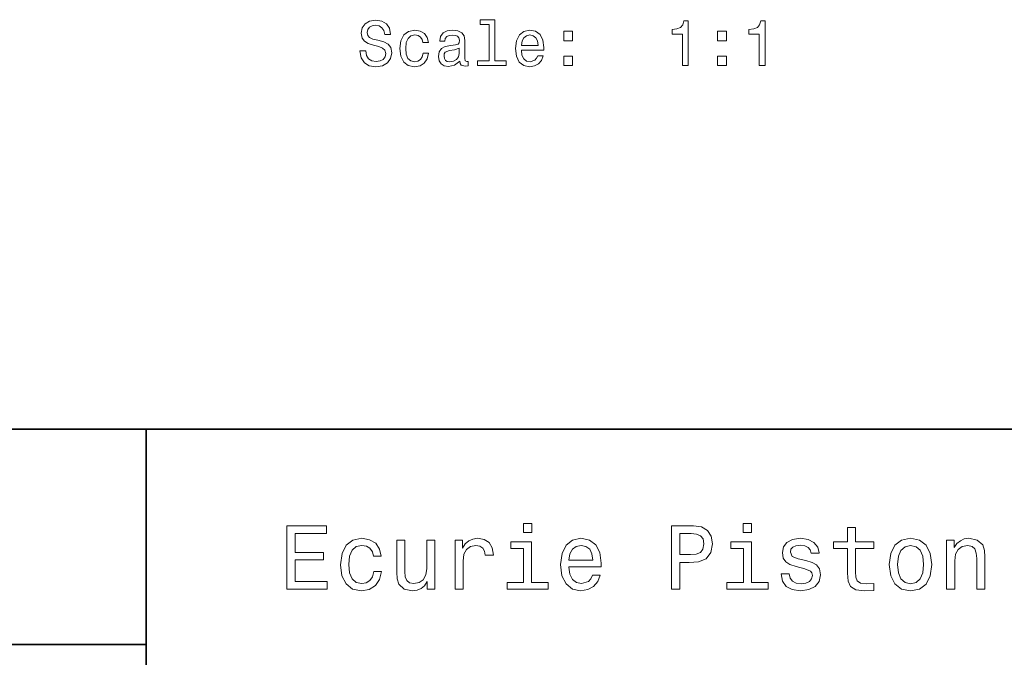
# Model space of a CAD drawing. Extents: x 0 to 297, y 0 to 210.
# Tile 7 of 9: x 152 to 230, y 52 to 102. Entities that reach past the tile are written whole.
import ezdxf

# ---------------------------------------------------------------- set-up
doc = ezdxf.new("R2010")
doc.units = 0

msp = doc.modelspace()

# ---------------------------------------------------------------- linework, layer by layer
at = {"color": 7, "lineweight": 35}
for p, q in [((97, 70), (287, 70)), ((162, 10), (162, 70)), ((97, 53), (162, 53))]:
    msp.add_line(p, q, dxfattribs=at)
at = {"color": 7, "lineweight": 13}
for points in [[(179.32692, 99.831223), (178.867996, 99.831223), (178.968857, 99.296638), (179.221024, 98.903267), (179.609344, 98.666237), (180.133835, 98.580505), (180.65329, 98.661194), (181.041626, 98.883095), (181.288742, 99.231079), (181.379517, 99.69001), (181.303864, 100.103554), (181.092056, 100.37085), (180.749115, 100.547363), (180.290176, 100.678482), (179.896805, 100.774307), (179.639603, 100.885254), (179.493347, 101.046638), (179.447968, 101.298798), (179.493347, 101.525749), (179.624481, 101.69722), (179.826202, 101.81321), (180.103577, 101.853554), (180.386002, 101.803123), (180.60791, 101.666954), (180.754166, 101.44001), (180.824768, 101.132378), (181.283691, 101.132378), (181.283691, 101.142464), (181.203003, 101.616524), (180.965973, 101.969551), (180.592773, 102.191452), (180.088455, 102.267097), (179.634567, 102.191452), (179.28154, 101.979637), (179.054596, 101.651825), (178.973892, 101.228195), (179.039459, 100.849953), (179.23111, 100.592751), (179.533691, 100.42128), (179.947235, 100.290154), (180.355743, 100.174164), (180.663376, 100.06321), (180.849976, 99.901825), (180.915543, 99.63958), (180.855026, 99.372292), (180.698685, 99.170563), (180.461655, 99.044479), (180.154007, 99.004135), (179.811081, 99.059608), (179.548828, 99.220993), (179.382401, 99.483238)], [(189.070435, 101.924164), (189.070435, 99.049522), (188.157623, 99.049522), (188.157623, 98.676323), (190.422028, 98.676323), (190.422028, 99.049522), (189.514252, 99.049522), (189.514252, 102.297363), (188.374481, 102.297363), (188.374481, 101.924164)], [(204.321167, 98.676323), (204.78009, 98.676323), (204.78009, 102.201538), (204.437164, 102.201538), (204.346375, 101.893906), (204.164825, 101.687134), (203.887451, 101.566093), (203.504166, 101.525749), (203.504166, 101.167679), (204.321167, 101.167679)], [(210.393204, 98.676323), (210.852142, 98.676323), (210.852142, 102.201538), (210.509201, 102.201538), (210.418427, 101.893906), (210.236862, 101.687134), (209.959488, 101.566093), (209.576202, 101.525749), (209.576202, 101.167679), (210.393204, 101.167679)], [(183.840607, 100.486839), (184.279373, 100.486839), (184.188599, 100.890297), (183.971741, 101.208023), (183.633835, 101.404709), (183.195084, 101.480354), (182.710938, 101.379494), (182.342773, 101.097069), (182.110794, 100.638138), (182.03009, 100.022865), (182.105743, 99.412636), (182.332687, 98.95874), (182.690765, 98.676323), (183.179947, 98.580505), (183.613663, 98.656151), (183.951569, 98.867966), (184.183548, 99.200821), (184.284424, 99.644623), (183.860794, 99.644623), (183.785141, 99.362206), (183.643921, 99.150383), (183.4422, 99.019264), (183.195084, 98.97892), (182.887451, 99.044479), (182.665543, 99.246208), (182.529373, 99.57402), (182.483978, 100.037994), (182.529373, 100.491882), (182.670578, 100.819695), (182.897537, 101.021423), (183.195084, 101.092026), (183.457321, 101.046638), (183.654022, 100.930649), (183.785141, 100.739006)], [(186.760651, 99.02935), (186.760651, 99.014221), (186.785858, 98.842751), (186.861511, 98.72171), (187.17923, 98.625893), (187.426346, 98.666237), (187.426346, 99.009178), (187.320435, 98.994049), (187.17923, 99.059608), (187.154022, 99.261337), (187.154022, 100.663353), (187.093491, 101.021423), (186.916977, 101.273582), (186.609344, 101.424881), (186.175629, 101.480354), (185.751999, 101.419838), (185.439316, 101.248367), (185.24263, 100.981079), (185.177063, 100.628052), (185.177063, 100.597794), (185.575485, 100.597794), (185.610794, 100.809608), (185.721741, 100.960907), (185.90329, 101.051682), (186.160492, 101.086983), (186.407623, 101.061768), (186.584137, 100.986122), (186.690033, 100.854996), (186.725342, 100.673439), (186.70517, 100.461624), (186.624481, 100.355721), (186.422745, 100.305283), (186.04451, 100.264938), (185.610794, 100.174164), (185.303146, 100.012779), (185.121597, 99.76062), (185.066116, 99.387421), (185.116547, 99.054565), (185.272888, 98.807449), (185.525055, 98.651108), (185.873032, 98.595634), (186.342056, 98.701538)], [(191.612228, 99.901825), (193.387451, 99.901825), (193.392487, 100.108597), (193.311798, 100.688568), (193.08989, 101.122292), (192.736862, 101.384537), (192.267853, 101.480354), (191.808914, 101.379494), (191.455887, 101.097069), (191.228943, 100.638138), (191.148254, 100.032951), (191.223907, 99.412636), (191.450851, 98.95874), (191.798828, 98.676323), (192.252716, 98.580505), (192.646088, 98.646065), (192.968857, 98.817535), (193.205887, 99.089867), (193.342056, 99.45298), (192.90329, 99.45298), (192.812515, 99.251251), (192.681396, 99.099953), (192.308197, 98.97892), (192.020721, 99.034393), (191.803864, 99.210907), (191.662659, 99.498367), (191.612228, 99.886696)], [(191.612228, 100.275024), (191.667709, 100.623009), (191.803864, 100.880211), (192.010651, 101.036552), (192.282974, 101.092026), (192.550262, 101.036552), (192.757034, 100.880211), (192.883118, 100.623009), (192.928513, 100.275024)], [(194.955887, 100.633095), (195.651855, 100.633095), (195.651855, 101.384537), (194.955887, 101.384537)], [(207.099976, 100.633095), (207.795944, 100.633095), (207.795944, 101.384537), (207.099976, 101.384537)], [(186.710205, 99.624451), (186.649689, 99.362206), (186.488312, 99.160469), (186.246231, 99.02935), (185.948685, 98.983963), (185.757034, 99.009178), (185.62088, 99.089867), (185.535141, 99.231079), (185.509918, 99.427765), (185.53009, 99.604279), (185.610794, 99.730354), (185.933548, 99.871567), (186.342056, 99.932083), (186.710205, 100.053123)], [(194.955887, 98.676323), (195.651855, 98.676323), (195.651855, 99.427765), (194.955887, 99.427765)], [(207.099976, 98.676323), (207.795944, 98.676323), (207.795944, 99.427765), (207.099976, 99.427765)], [(173.109512, 57.381123), (176.279541, 57.381123), (176.279541, 57.986309), (173.772339, 57.986309), (173.772339, 59.679394), (176.005768, 59.679394), (176.005768, 60.277374), (173.772339, 60.277374), (173.772339, 61.775936), (176.221893, 61.775936), (176.221893, 62.381123), (173.109512, 62.381123)], [(192.439484, 62.554031), (191.769455, 62.554031), (191.769455, 61.833572), (192.439484, 61.833572)], [(203.462524, 57.381123), (204.125351, 57.381123), (204.125351, 59.492073), (204.860229, 59.492073), (205.602295, 59.528095), (206.193085, 59.780258), (206.574921, 60.270172), (206.704605, 60.940201), (206.603745, 61.559795), (206.315552, 62.013687), (205.840057, 62.287464), (205.191635, 62.381123), (203.462524, 62.381123)], [(209.788177, 62.554031), (209.118149, 62.554031), (209.118149, 61.833572), (209.788177, 61.833572)], [(217.353027, 60.579971), (217.353027, 58.64193), (217.396255, 58.015129), (217.597992, 57.582851), (218.001434, 57.330688), (218.685883, 57.244236), (219.43515, 57.280258), (219.43515, 57.827808), (218.887604, 57.78458), (218.390488, 57.842216), (218.123917, 58.022331), (218.008652, 58.324928), (217.98703, 58.75), (217.98703, 60.579971), (219.43515, 60.579971), (219.43515, 61.120316), (217.98703, 61.120316), (217.98703, 62.251438), (217.353027, 62.251438), (217.353027, 61.120316), (216.257935, 61.120316), (216.257935, 60.579971)], [(205.01152, 61.76873), (205.443802, 61.725502), (205.760803, 61.588615), (205.94812, 61.336452), (206.01297, 60.940201), (205.940918, 60.522331), (205.746399, 60.270172), (205.414978, 60.140488), (204.96109, 60.104465), (204.125351, 60.104465), (204.125351, 61.76873)], [(179.932281, 59.967579), (180.559082, 59.967579), (180.429398, 60.543945), (180.119598, 60.997837), (179.636887, 61.278816), (179.010086, 61.386887), (178.318436, 61.242794), (177.792511, 60.839336), (177.46109, 60.183716), (177.345825, 59.304752), (177.453888, 58.432995), (177.778091, 57.78458), (178.289627, 57.381123), (178.988464, 57.244236), (179.608063, 57.352303), (180.090775, 57.6549), (180.42218, 58.130402), (180.566284, 58.764408), (179.96109, 58.764408), (179.853027, 58.36095), (179.651291, 58.058357), (179.363113, 57.871037), (179.010086, 57.8134), (178.570602, 57.907059), (178.253601, 58.195244), (178.059082, 58.663544), (177.994232, 59.326366), (178.059082, 59.974781), (178.260803, 60.443081), (178.585007, 60.731266), (179.010086, 60.83213), (179.38472, 60.767288), (179.66571, 60.601585), (179.853027, 60.327808)], [(184.788177, 61.25), (184.154175, 61.25), (184.154175, 59.016571), (184.082123, 58.497837), (183.873199, 58.123196), (183.548996, 57.892651), (183.123917, 57.820602), (182.785294, 57.878242), (182.569168, 58.051151), (182.446686, 58.346542), (182.417862, 58.764408), (182.417862, 61.25), (181.783859, 61.25), (181.783859, 58.706772), (181.805481, 58.195244), (181.942368, 57.770172), (182.360229, 57.381123), (183.030258, 57.244236), (183.390488, 57.294666), (183.700287, 57.424351), (183.966858, 57.647694), (184.182999, 57.971901), (184.182999, 57.381123), (184.788177, 57.381123)], [(186.380402, 57.381123), (187.014404, 57.381123), (187.014404, 59.592937), (187.079254, 60.12608), (187.273773, 60.507923), (187.590775, 60.738472), (188.015854, 60.817722), (188.332855, 60.767288), (188.570602, 60.623199), (188.714691, 60.378242), (188.765121, 60.046829), (189.406342, 60.046829), (189.319885, 60.630402), (189.082123, 61.048271), (188.685883, 61.30043), (188.145538, 61.386887), (187.778091, 61.32925), (187.46109, 61.185158), (187.180115, 60.940201), (186.956772, 60.608788), (186.956772, 61.25), (186.380402, 61.25)], [(192.417862, 57.914265), (192.417862, 61.120316), (190.789627, 61.120316), (190.789627, 60.579971), (191.783859, 60.579971), (191.783859, 57.914265), (190.48703, 57.914265), (190.48703, 57.381123), (193.729111, 57.381123), (193.729111, 57.914265)], [(195.37175, 59.131844), (197.907776, 59.131844), (197.914978, 59.427231), (197.799713, 60.255764), (197.482712, 60.875359), (196.978378, 61.25), (196.30835, 61.386887), (195.65274, 61.242794), (195.148407, 60.839336), (194.824203, 60.183716), (194.708923, 59.319164), (194.817001, 58.432995), (195.141205, 57.78458), (195.638321, 57.381123), (196.286743, 57.244236), (196.848694, 57.337894), (197.309799, 57.582851), (197.648407, 57.971901), (197.842941, 58.490631), (197.216141, 58.490631), (197.086456, 58.20245), (196.899139, 57.986309), (196.365997, 57.8134), (195.955322, 57.892651), (195.645538, 58.14481), (195.443802, 58.555473), (195.37175, 59.110229)], [(195.37175, 59.664986), (195.451004, 60.162102), (195.645538, 60.529537), (195.940918, 60.75288), (196.329971, 60.83213), (196.711807, 60.75288), (197.007202, 60.529537), (197.187317, 60.162102), (197.252167, 59.664986)], [(209.766571, 57.914265), (209.766571, 61.120316), (208.138321, 61.120316), (208.138321, 60.579971), (209.132568, 60.579971), (209.132568, 57.914265), (207.835724, 57.914265), (207.835724, 57.381123), (211.077805, 57.381123), (211.077805, 57.914265)], [(214.060516, 59.636166), (213.44812, 59.780258), (212.994232, 59.945965), (212.842941, 60.28458), (212.886169, 60.522331), (213.03746, 60.695244), (213.282425, 60.803314), (213.635437, 60.846542), (213.97406, 60.803314), (214.240631, 60.67363), (214.413544, 60.479107), (214.485596, 60.219738), (215.105194, 60.219738), (215.105194, 60.23415), (214.997116, 60.70245), (214.701721, 61.069885), (214.240631, 61.30043), (213.635437, 61.386887), (213.023056, 61.30043), (212.57637, 61.062679), (212.29538, 60.709652), (212.208939, 60.262966), (212.273773, 59.830688), (212.475494, 59.528095), (212.806915, 59.311958), (213.289627, 59.16066), (213.995682, 58.987751), (214.427948, 58.807636), (214.543228, 58.663544), (214.586456, 58.447407), (214.521606, 58.180836), (214.348694, 57.979107), (214.067719, 57.849422), (213.693085, 57.806194), (213.296829, 57.849422), (213.008636, 58.000721), (212.814117, 58.245674), (212.734863, 58.584293), (212.122482, 58.584293), (212.223343, 58.007923), (212.518738, 57.590057), (212.98703, 57.337894), (213.635437, 57.244236), (214.312683, 57.337894), (214.809799, 57.590057), (215.112396, 57.993515), (215.220459, 58.519451), (215.141205, 58.973343), (214.917862, 59.283138), (214.55043, 59.484871)], [(220.65274, 59.311958), (220.768005, 58.432995), (221.099426, 57.78458), (221.625366, 57.381123), (222.331421, 57.244236), (223.030258, 57.381123), (223.556198, 57.777374), (223.887604, 58.425793), (224.010086, 59.311958), (223.887604, 60.190922), (223.556198, 60.846542), (223.030258, 61.242794), (222.331421, 61.386887), (221.625366, 61.242794), (221.099426, 60.839336), (220.768005, 60.190922)], [(221.301147, 59.319164), (221.365997, 59.967579), (221.567719, 60.435879), (221.891937, 60.72406), (222.331421, 60.824928), (222.763687, 60.72406), (223.087891, 60.443081), (223.289627, 59.967579), (223.361679, 59.319164), (223.289627, 58.663544), (223.087891, 58.188038), (222.763687, 57.899853), (222.331421, 57.806194), (221.891937, 57.899853), (221.567719, 58.188038), (221.365997, 58.663544)], [(225.177246, 57.381123), (225.811249, 57.381123), (225.811249, 59.614552), (225.876083, 60.12608), (226.085022, 60.500717), (226.409225, 60.731266), (226.841507, 60.817722), (227.187317, 60.745674), (227.403458, 60.551151), (227.511536, 60.226944), (227.547546, 59.794666), (227.547546, 57.381123), (228.181564, 57.381123), (228.181564, 59.924351), (228.15274, 60.435879), (228.023056, 60.86095), (227.597992, 61.25), (226.935165, 61.386887), (226.567719, 61.336452), (226.257935, 61.199566), (225.991364, 60.969017), (225.782425, 60.659222), (225.782425, 61.25), (225.177246, 61.25)]]:
    msp.add_lwpolyline(points, close=True, dxfattribs=at)

doc.saveas('drawing.dxf')
